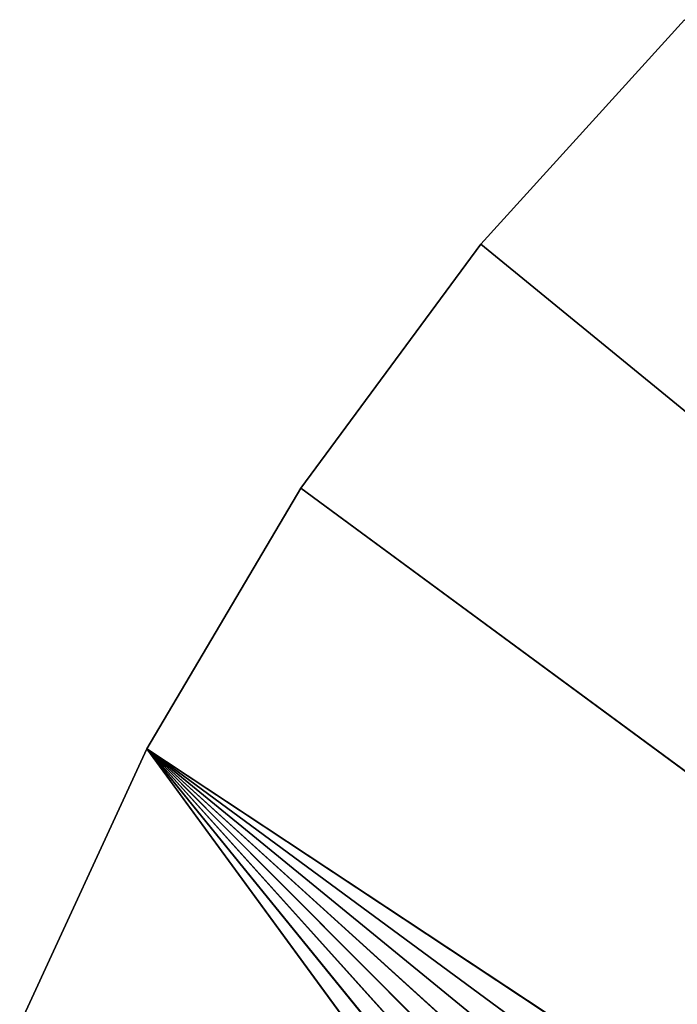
# Model space of a CAD drawing. Extents: x 0 to 7.7, y 0 to 3.77.
# Tile 236 of 256: x 5.9 to 6.07, y 3.3 to 3.55. Entities that reach past the tile are written whole.
import ezdxf

# ---------------------------------------------------------------- set-up
doc = ezdxf.new("R2010")
doc.units = 0
doc.header["$LTSCALE"] = 2.54
doc.layers.get('0').update_dxf_attribs({"color": 13, "linetype": 'CONTINUOUS'})

# ---------------------------------------------------------------- blocks, each defined once
blk = doc.blocks.new('UCHWYT_NA_PAPIER_TOALETOWY')
at = {"color": 0}
for p, q in [((6.07053, 3.5468, 19.2), (6.01951, 3.49051, 19.2)), ((6.01951, 3.49051, 19), (6.07053, 3.5468, 19)), ((6.07053, 3.5468, 19.2), (6.01951, 3.49051, 19.2)), ((6.07053, 3.5468, 19.2), (6.01951, 3.49051, 19)), ((6.07053, 3.5468, 19.2), (6.01951, 3.49051, 19)), ((6.01951, 3.49051, 19), (6.07053, 3.5468, 19)), ((6.01951, 3.49051, 19.2), (5.97444, 3.42935, 19.2)), ((5.97444, 3.42935, 19), (6.01951, 3.49051, 19)), ((6.01951, 3.49051, 19.2), (5.97444, 3.42935, 19.2)), ((6.01951, 3.49051, 19.2), (5.97444, 3.42935, 19)), ((6.01951, 3.49051, 19.2), (5.97444, 3.42935, 19)), ((5.97444, 3.42935, 19), (6.01951, 3.49051, 19)), ((6.01951, 3.49051, 19.2), (7.18049, 2.54072, 19.2)), ((6.01951, 3.49051, 19.2), (7.18049, 2.54072, 19.2)), ((6.01951, 3.49051, 19), (7.18049, 2.54072, 19)), ((6.01951, 3.49051, 19), (7.18049, 2.54072, 19)), ((6.01951, 3.49051, 19.2), (6.01951, 3.49051, 19)), ((6.01951, 3.49051, 19.2), (6.01951, 3.49051, 19)), ((5.97444, 3.42935, 19.2), (5.93579, 3.36394, 19.2)), ((5.93579, 3.36394, 19), (5.97444, 3.42935, 19)), ((5.97444, 3.42935, 19.2), (5.93579, 3.36394, 19.2)), ((5.97444, 3.42935, 19.2), (5.93579, 3.36394, 19)), ((5.97444, 3.42935, 19.2), (5.93579, 3.36394, 19)), ((5.93579, 3.36394, 19), (5.97444, 3.42935, 19)), ((5.97444, 3.42935, 19.2), (7.18049, 2.54072, 19.2)), ((5.97444, 3.42935, 19.2), (7.18049, 2.54072, 19.2)), ((7.18049, 2.54072, 19), (5.97444, 3.42935, 19)), ((7.18049, 2.54072, 19), (5.97444, 3.42935, 19)), ((5.97444, 3.42935, 19.2), (5.97444, 3.42935, 19)), ((5.97444, 3.42935, 19.2), (5.97444, 3.42935, 19)), ((5.93579, 3.36394, 19.2), (5.90396, 3.29495, 19.2)), ((5.90396, 3.29495, 19), (5.93579, 3.36394, 19)), ((5.93579, 3.36394, 19.2), (5.90396, 3.29495, 19.2)), ((5.93579, 3.36394, 19.2), (5.90396, 3.29495, 19)), ((5.93579, 3.36394, 19.2), (5.90396, 3.29495, 19)), ((5.90396, 3.29495, 19), (5.93579, 3.36394, 19)), ((5.93579, 3.36394, 19.2), (7.18049, 2.54072, 19.2)), ((5.93579, 3.36394, 19.2), (7.18049, 2.54072, 19.2)), ((6.80515, 2.29422, 19), (5.93579, 3.36394, 19)), ((5.93579, 3.36394, 19), (6.87708, 2.31868, 19)), ((6.80515, 2.29422, 19), (5.93579, 3.36394, 19)), ((6.73112, 2.27717, 19), (5.93579, 3.36394, 19)), ((6.73112, 2.27717, 19), (5.93579, 3.36394, 19)), ((7.18049, 2.54072, 19), (5.93579, 3.36394, 19)), ((7.18049, 2.54072, 19), (5.93579, 3.36394, 19)), ((7.12947, 2.48443, 19), (5.93579, 3.36394, 19)), ((7.12947, 2.48443, 19), (5.93579, 3.36394, 19)), ((7.07301, 2.43359, 19), (5.93579, 3.36394, 19)), ((7.01171, 2.38872, 19), (5.93579, 3.36394, 19)), ((7.07301, 2.43359, 19), (5.93579, 3.36394, 19)), ((7.01171, 2.38872, 19), (5.93579, 3.36394, 19)), ((6.94617, 2.35028, 19), (5.93579, 3.36394, 19)), ((6.94617, 2.35028, 19), (5.93579, 3.36394, 19)), ((5.93579, 3.36394, 19), (6.87708, 2.31868, 19)), ((5.93579, 3.36394, 19.2), (5.93579, 3.36394, 19)), ((5.93579, 3.36394, 19.2), (5.93579, 3.36394, 19))]:
    blk.add_line(p, q, dxfattribs=at)
mesh = blk.add_polyface(dxfattribs=at)
corners = [(7.18049, 2.54072, 19.2), (6.07053, 3.5468, 19.2), (6.01951, 3.49051, 19.2)]
mesh.append_faces([[corners[k] for k in face] for face in [(0, 1, 2)]], dxfattribs={"color": 0})
mesh = blk.add_polyface(dxfattribs=at)
corners = [(7.18049, 2.54072, 19), (6.01951, 3.49051, 19), (6.07053, 3.5468, 19)]
mesh.append_faces([[corners[k] for k in face] for face in [(0, 1, 2)]], dxfattribs={"color": 0})
mesh = blk.add_polyface(dxfattribs=at)
corners = [(6.07053, 3.5468, 19.2), (6.01951, 3.49051, 19), (6.01951, 3.49051, 19.2)]
mesh.append_faces([[corners[k] for k in face] for face in [(0, 1, 2)]], dxfattribs={"color": 0})
mesh = blk.add_polyface(dxfattribs=at)
corners = [(6.07053, 3.5468, 19), (6.01951, 3.49051, 19), (6.07053, 3.5468, 19.2)]
mesh.append_faces([[corners[k] for k in face] for face in [(0, 1, 2)]], dxfattribs={"color": 0})
mesh = blk.add_polyface(dxfattribs=at)
corners = [(7.18049, 2.54072, 19.2), (6.01951, 3.49051, 19.2), (5.97444, 3.42935, 19.2)]
mesh.append_faces([[corners[k] for k in face] for face in [(0, 1, 2)]], dxfattribs={"color": 0})
mesh = blk.add_polyface(dxfattribs=at)
corners = [(7.18049, 2.54072, 19), (5.97444, 3.42935, 19), (6.01951, 3.49051, 19)]
mesh.append_faces([[corners[k] for k in face] for face in [(0, 1, 2)]], dxfattribs={"color": 0})
mesh = blk.add_polyface(dxfattribs=at)
corners = [(6.01951, 3.49051, 19.2), (5.97444, 3.42935, 19), (5.97444, 3.42935, 19.2)]
mesh.append_faces([[corners[k] for k in face] for face in [(0, 1, 2)]], dxfattribs={"color": 0})
mesh = blk.add_polyface(dxfattribs=at)
corners = [(6.01951, 3.49051, 19), (5.97444, 3.42935, 19), (6.01951, 3.49051, 19.2)]
mesh.append_faces([[corners[k] for k in face] for face in [(0, 1, 2)]], dxfattribs={"color": 0})
mesh = blk.add_polyface(dxfattribs=at)
corners = [(7.18049, 2.54072, 19.2), (5.97444, 3.42935, 19.2), (5.93579, 3.36394, 19.2)]
mesh.append_faces([[corners[k] for k in face] for face in [(0, 1, 2)]], dxfattribs={"color": 0})
mesh = blk.add_polyface(dxfattribs=at)
corners = [(7.18049, 2.54072, 19), (5.93579, 3.36394, 19), (5.97444, 3.42935, 19)]
mesh.append_faces([[corners[k] for k in face] for face in [(0, 1, 2)]], dxfattribs={"color": 0})
mesh = blk.add_polyface(dxfattribs=at)
corners = [(5.97444, 3.42935, 19.2), (5.93579, 3.36394, 19), (5.93579, 3.36394, 19.2)]
mesh.append_faces([[corners[k] for k in face] for face in [(0, 1, 2)]], dxfattribs={"color": 0})
mesh = blk.add_polyface(dxfattribs=at)
corners = [(5.97444, 3.42935, 19), (5.93579, 3.36394, 19), (5.97444, 3.42935, 19.2)]
mesh.append_faces([[corners[k] for k in face] for face in [(0, 1, 2)]], dxfattribs={"color": 0})
mesh = blk.add_polyface(dxfattribs=at)
corners = [(7.18049, 2.54072, 19.2), (5.93579, 3.36394, 19.2), (5.90396, 3.29495, 19.2)]
mesh.append_faces([[corners[k] for k in face] for face in [(0, 1, 2)]], dxfattribs={"color": 0})
mesh = blk.add_polyface(dxfattribs=at)
corners = [(6.73112, 2.27717, 19), (5.90396, 3.29495, 19), (5.93579, 3.36394, 19)]
mesh.append_faces([[corners[k] for k in face] for face in [(0, 1, 2)]], dxfattribs={"color": 0})
mesh = blk.add_polyface(dxfattribs=at)
corners = [(5.93579, 3.36394, 19.2), (5.90396, 3.29495, 19), (5.90396, 3.29495, 19.2)]
mesh.append_faces([[corners[k] for k in face] for face in [(0, 1, 2)]], dxfattribs={"color": 0})
mesh = blk.add_polyface(dxfattribs=at)
corners = [(5.93579, 3.36394, 19), (5.90396, 3.29495, 19), (5.93579, 3.36394, 19.2)]
mesh.append_faces([[corners[k] for k in face] for face in [(0, 1, 2)]], dxfattribs={"color": 0})
mesh = blk.add_polyface(dxfattribs=at)
corners = [(6.87708, 2.31868, 19), (6.80515, 2.29422, 19), (5.93579, 3.36394, 19)]
mesh.append_faces([[corners[k] for k in face] for face in [(0, 1, 2)]], dxfattribs={"color": 0})
mesh = blk.add_polyface(dxfattribs=at)
corners = [(6.80515, 2.29422, 19), (6.73112, 2.27717, 19), (5.93579, 3.36394, 19)]
mesh.append_faces([[corners[k] for k in face] for face in [(0, 1, 2)]], dxfattribs={"color": 0})
mesh = blk.add_polyface(dxfattribs=at)
corners = [(7.18049, 2.54072, 19), (7.12947, 2.48443, 19), (5.93579, 3.36394, 19)]
mesh.append_faces([[corners[k] for k in face] for face in [(0, 1, 2)]], dxfattribs={"color": 0})
mesh = blk.add_polyface(dxfattribs=at)
corners = [(7.12947, 2.48443, 19), (7.07301, 2.43359, 19), (5.93579, 3.36394, 19)]
mesh.append_faces([[corners[k] for k in face] for face in [(0, 1, 2)]], dxfattribs={"color": 0})
mesh = blk.add_polyface(dxfattribs=at)
corners = [(7.07301, 2.43359, 19), (7.01171, 2.38872, 19), (5.93579, 3.36394, 19)]
mesh.append_faces([[corners[k] for k in face] for face in [(0, 1, 2)]], dxfattribs={"color": 0})
mesh = blk.add_polyface(dxfattribs=at)
corners = [(7.01171, 2.38872, 19), (6.94617, 2.35028, 19), (5.93579, 3.36394, 19)]
mesh.append_faces([[corners[k] for k in face] for face in [(0, 1, 2)]], dxfattribs={"color": 0})
mesh = blk.add_polyface(dxfattribs=at)
corners = [(6.94617, 2.35028, 19), (6.87708, 2.31868, 19), (5.93579, 3.36394, 19)]
mesh.append_faces([[corners[k] for k in face] for face in [(0, 1, 2)]], dxfattribs={"color": 0})

msp = doc.modelspace()

# ---------------------------------------------------------------- block references
at = {"color": 0}
msp.add_blockref('UCHWYT_NA_PAPIER_TOALETOWY', (0, 0), dxfattribs=at)

doc.saveas('drawing.dxf')
